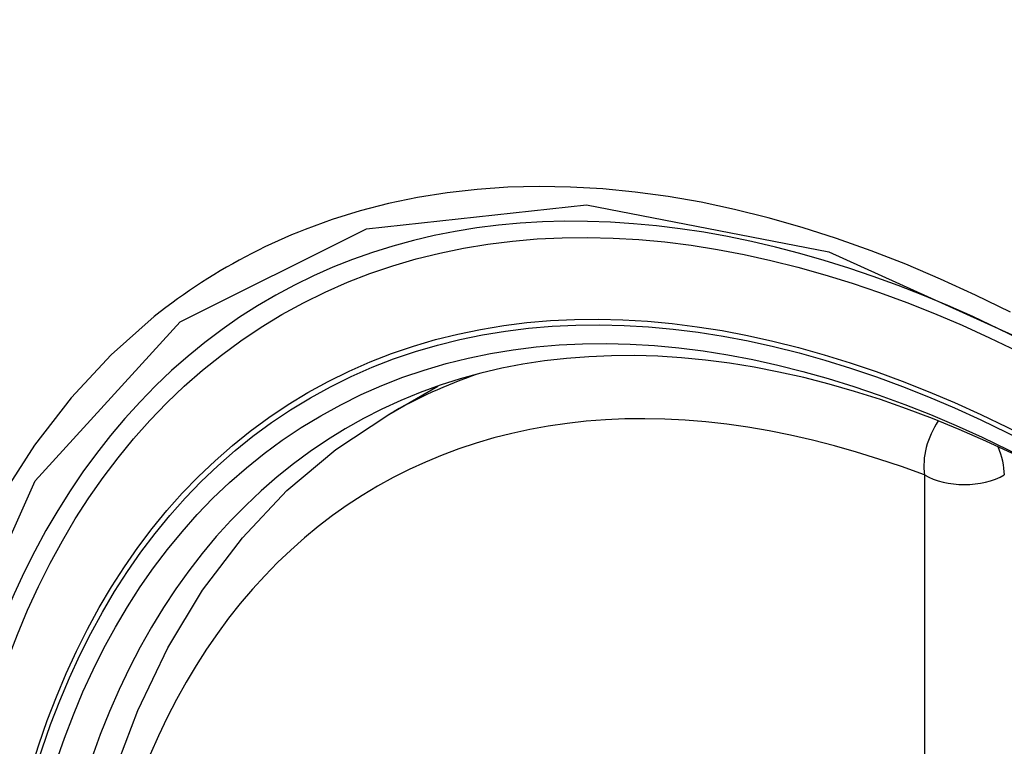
# Model space of a CAD drawing. Header units: inches. Extents: x 223.9 to 264.3, y 86 to 124.8.
# Tile 10 of 51: x 240.433 to 240.639, y 109.268 to 109.42. Entities that reach past the tile are written whole.
import ezdxf

# ---------------------------------------------------------------- set-up
doc = ezdxf.new("R2010")
doc.units = ezdxf.units.IN
doc.header["$MEASUREMENT"] = 0
doc.layers.add('Visible Edges(ANSI)', color=7, linetype='Continuous', lineweight=25)
doc.layers.add('Visible Tangent Edges(ANSI)', color=7, linetype='Continuous', lineweight=25)

msp = doc.modelspace()

# ---------------------------------------------------------------- linework, layer by layer
at = {"layer": 'Visible Edges(ANSI)'}
msp.add_line((240.51021, 109.33775), (240.52048, 109.34368), dxfattribs=at)
at = {"layer": 'Visible Edges(ANSI)', "flags": 128}
msp.add_lwpolyline([(240.47777, 109.02999), (240.47003, 109.04915), (240.46317, 109.06839), (240.45723, 109.08762), (240.45223, 109.10677), (240.44819, 109.12575), (240.44514, 109.14447), (240.44309, 109.16286), (240.44206, 109.18084), (240.44206, 109.19833), (240.4431, 109.21525), (240.44518, 109.23155), (240.44831, 109.24714), (240.4525, 109.26195), (240.45773, 109.27592), (240.464, 109.28896), (240.4713, 109.30102), (240.47961, 109.312), (240.48891, 109.32183), (240.49913, 109.33044), (240.51021, 109.33775)], dxfattribs=at)
at = {"layer": 'Visible Edges(ANSI)'}
for centre, major_axis, start_param, end_param in [((240.76414, 108.5604), (-0.64961, 1.12515), 5.161526, 5.834048), ((240.6594, 109.06247), (0.15748, -0.27276), 2.363977, 7.060801)]:
    msp.add_ellipse(centre, major_axis=major_axis, ratio=0.57735, start_param=start_param, end_param=end_param, dxfattribs=at)
msp.add_ellipse((240.65592, 109.06046), major_axis=(-0.15994, 0.27703), ratio=0.57735, dxfattribs=at)
at = {"layer": 'Visible Tangent Edges(ANSI)'}
msp.add_line((240.62216, 109.3251), (240.62216, 108.84043), dxfattribs=at)
at = {"layer": 'Visible Tangent Edges(ANSI)', "flags": 128}
for points in [[(240.64017, 109.35909), (240.63285, 109.36269), (240.62555, 109.36603), (240.61827, 109.36912), (240.61101, 109.37195), (240.60379, 109.37451), (240.59663, 109.37681), (240.58951, 109.37884), (240.58247, 109.38059), (240.57549, 109.38207), (240.56858, 109.38327), (240.56172, 109.3842), (240.55494, 109.38487), (240.54823, 109.38525), (240.54162, 109.38536), (240.5351, 109.3852), (240.52869, 109.38475), (240.52239, 109.38404), (240.51621, 109.38305), (240.51015, 109.38179), (240.50422, 109.38026), (240.49841, 109.37847), (240.49274, 109.3764)], [(240.44652, 109.02326), (240.42239, 109.09233), (240.40894, 109.15992), (240.40679, 109.22299), (240.41605, 109.27841), (240.43633, 109.32387), (240.4666, 109.35708), (240.50554, 109.37654), (240.55151, 109.38152), (240.60217, 109.37175), (240.65529, 109.3477)], [(240.49274, 109.3764), (240.49132, 109.37584), (240.4899, 109.37525), (240.4885, 109.37465), (240.4871, 109.37403), (240.48572, 109.3734), (240.48434, 109.37275), (240.48297, 109.37208), (240.48161, 109.37139), (240.48027, 109.37069), (240.47893, 109.36997), (240.4776, 109.36924), (240.47628, 109.36849), (240.47497, 109.36772), (240.47367, 109.36694), (240.47237, 109.36614), (240.47109, 109.36532), (240.46982, 109.36449), (240.46856, 109.36364), (240.46731, 109.36277), (240.46607, 109.36189), (240.46484, 109.36099), (240.46362, 109.36008), (240.46241, 109.35915), (240.46121, 109.3582)], [(240.46121, 109.3582), (240.45218, 109.35022), (240.44383, 109.34125), (240.43617, 109.33133), (240.42923, 109.32048), (240.42304, 109.30874), (240.41764, 109.29614), (240.41303, 109.28273), (240.40925, 109.26859), (240.4063, 109.25375), (240.40419, 109.23825), (240.40292, 109.22214), (240.40249, 109.20546), (240.40292, 109.18824), (240.4042, 109.1706), (240.40634, 109.1526), (240.4093, 109.13429), (240.41309, 109.11574), (240.41769, 109.09701), (240.42308, 109.07815), (240.42926, 109.05922), (240.4362, 109.0403)]]:
    msp.add_lwpolyline(points, dxfattribs=at)
at = {"layer": 'Visible Tangent Edges(ANSI)'}
for centre, major_axis, ratio, start_param, end_param in [((240.65841, 109.0619), (-0.17318, 0.29996), 0.57735, 5.05527, 10.652693), ((240.65836, 109.06187), (-0.15059, 0.26083), 0.57735, 5.66855, 8.468616), ((240.66671, 109.06669), (-0.1565, 0.27106), 0.57735, 6.171189, 6.283185), ((240.63052, 109.32992), (-0.00418, -0.01105), 0.667065, 4.356432, 5.396522), ((240.63052, 109.32992), (0.00591, -0.01023), 0.57735, 0.785398, 1.348991), ((240.63052, 109.32992), (-0.01181, 0), 0.57735, 0.785398, 2.356194)]:
    msp.add_ellipse(centre, major_axis=major_axis, ratio=ratio, start_param=start_param, end_param=end_param, dxfattribs=at)
for centre, major_axis in [((240.659, 109.06224), (0.17111, -0.29637)), ((240.65602, 109.06052), (-0.1627, 0.2818)), ((240.65592, 109.06046), (0.1621, -0.28076))]:
    msp.add_ellipse(centre, major_axis=major_axis, ratio=0.57735, dxfattribs=at)

doc.saveas('drawing.dxf')
